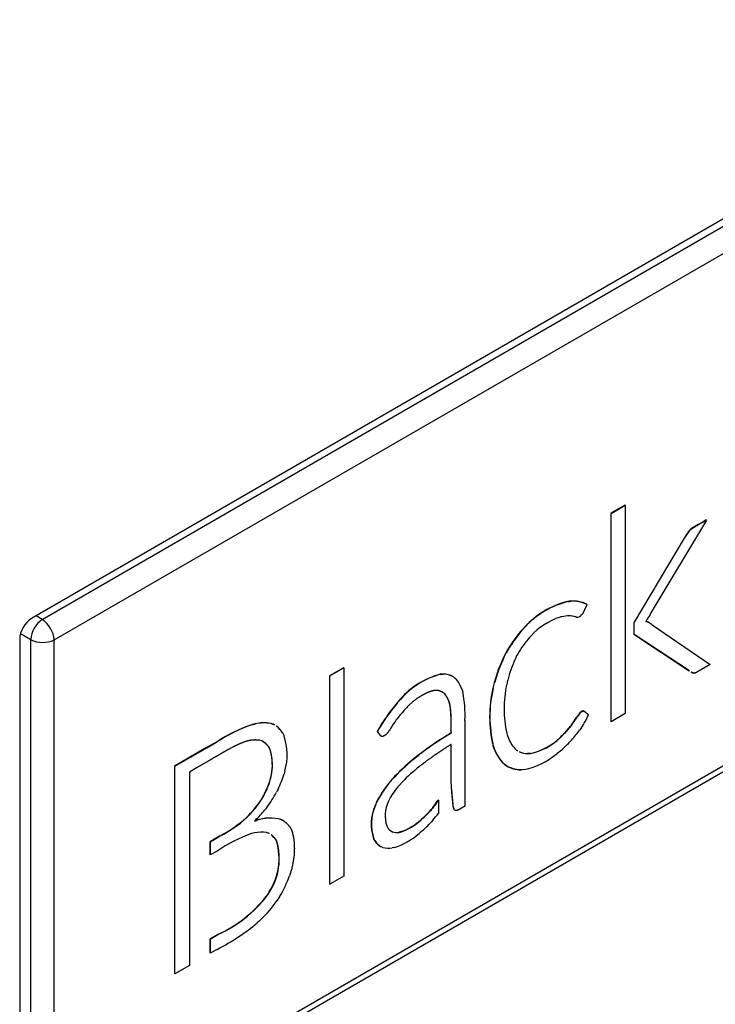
# Model space of a CAD drawing. Header units: millimetres. Extents: x 21 to 270, y 0 to 189.
# Tile 34 of 39: x 261.73 to 263.81, y 124.11 to 127.06. Entities that reach past the tile are written whole.
import ezdxf

# ---------------------------------------------------------------- set-up
doc = ezdxf.new("R2010")
doc.units = ezdxf.units.MM
doc.layers.add('134.125_BW4_CTM-', color=7, linetype='Continuous')
doc.layers.add('Standard', color=7, linetype='Continuous')

# ---------------------------------------------------------------- blocks, each defined once
blk = doc.blocks.new('SE')
at = {"layer": '134.125_BW4_CTM-', "color": 7, "linetype": 'Continuous'}
for p, q in [((71.4327, 47.5178), (63.0677, 42.6882)), ((63.0998, 42.6852), (70.9982, 47.2453)), ((63.1356, 42.6245), (71.0332, 47.1842)), ((71.0332, 45.6509), (63.1356, 41.0912)), ((63.1246, 41.068), (71.023, 45.6281)), ((64.8445, 43.0277), (64.8027, 43.0036)), ((64.8034, 43.0031), (64.8452, 43.0273)), ((64.8452, 43.0273), (64.8445, 43.0277)), ((64.8452, 43.0273), (64.8452, 42.4041)), ((64.8027, 43.0036), (64.8027, 42.3803)), ((64.8034, 43.0031), (64.8027, 43.0036)), ((64.8034, 42.3799), (64.8034, 43.0031)), ((65.0884, 42.9832), (64.9224, 42.7052)), ((65.0786, 42.9783), (65.0644, 42.9701)), ((65.0651, 42.9697), (65.0644, 42.9701)), ((65.0651, 42.9697), (65.0793, 42.9779)), ((65.0877, 42.9836), (65.0786, 42.9783)), ((65.0793, 42.9779), (65.0786, 42.9783)), ((65.0793, 42.9779), (65.0884, 42.9832)), ((65.0884, 42.9832), (65.0877, 42.9836)), ((65.0222, 42.9289), (64.8725, 42.6776)), ((64.8732, 42.6772), (65.0229, 42.9285)), ((65.0269, 42.9368), (65.0222, 42.9289)), ((65.0229, 42.9285), (65.0222, 42.9289)), ((65.0229, 42.9285), (65.0276, 42.9364)), ((65.0276, 42.9364), (65.0269, 42.9368)), ((65.0357, 42.95), (65.0349, 42.949)), ((65.0356, 42.9486), (65.0349, 42.949)), ((65.0356, 42.9486), (65.0364, 42.9496)), ((65.0366, 42.9511), (65.0357, 42.95)), ((65.0364, 42.9496), (65.0357, 42.95)), ((65.0364, 42.9496), (65.0373, 42.9507)), ((65.0373, 42.9507), (65.0366, 42.9511)), ((64.6777, 42.7401), (64.6729, 42.7396)), ((64.6736, 42.7392), (64.6729, 42.7396)), ((64.6736, 42.7392), (64.6784, 42.7397)), ((64.6825, 42.7406), (64.6777, 42.7401)), ((64.6784, 42.7397), (64.6777, 42.7401)), ((64.6784, 42.7397), (64.6832, 42.7402)), ((64.6832, 42.7402), (64.6825, 42.7406)), ((64.7293, 42.7314), (64.7301, 42.731)), ((64.7301, 42.731), (64.7293, 42.7314)), ((64.7301, 42.731), (64.7294, 42.7315)), ((64.7307, 42.7306), (64.73, 42.731)), ((63.0998, 42.6852), (63.0812, 42.6961)), ((64.653, 42.6934), (64.6504, 42.6928)), ((64.6557, 42.694), (64.653, 42.6934)), ((64.6797, 42.6963), (64.6779, 42.6964)), ((64.6814, 42.6962), (64.6797, 42.6963)), ((64.6968, 42.6936), (64.6957, 42.694)), ((64.6985, 42.6931), (64.6968, 42.6936)), ((64.7156, 42.7002), (64.7149, 42.6991)), ((64.7159, 42.7006), (64.7156, 42.7002)), ((64.5438, 42.6627), (64.5385, 42.6569)), ((64.5393, 42.6565), (64.5446, 42.6623)), ((64.5446, 42.6623), (64.5438, 42.6627)), ((64.8725, 42.6776), (64.8715, 42.676)), ((64.8715, 42.676), (64.8715, 42.6414)), ((64.8722, 42.6756), (64.8715, 42.676)), ((64.8722, 42.6756), (64.8732, 42.6772)), ((64.8722, 42.641), (64.8722, 42.6756)), ((64.8732, 42.6772), (64.8725, 42.6776)), ((64.9074, 42.6804), (64.9071, 42.6799)), ((64.9071, 42.6799), (64.9077, 42.6798)), ((64.9077, 42.6798), (64.9072, 42.6801)), ((64.9108, 42.6855), (64.9105, 42.6851)), ((64.9113, 42.6865), (64.9108, 42.6855)), ((64.9127, 42.6781), (64.9123, 42.6784)), ((64.913, 42.678), (64.9123, 42.6784)), ((64.9134, 42.6777), (64.9127, 42.6781)), ((64.9134, 42.6777), (64.9127, 42.6781)), ((64.913, 42.678), (64.9134, 42.6777)), ((64.9141, 42.6773), (64.9134, 42.6777)), ((64.9134, 42.6777), (64.9141, 42.6773)), ((64.9264, 42.6694), (65.1001, 42.5512)), ((63.0652, 42.6252), (63.0345, 42.6426)), ((64.5385, 42.6569), (64.5332, 42.6511)), ((64.5339, 42.6506), (64.5332, 42.6511)), ((64.5339, 42.6506), (64.5393, 42.6565)), ((64.5393, 42.6565), (64.5385, 42.6569)), ((64.5584, 42.6315), (64.5543, 42.627)), ((64.5624, 42.636), (64.5584, 42.6315)), ((64.8715, 42.6414), (65.0368, 42.5321)), ((64.8722, 42.641), (64.8715, 42.6414)), ((65.0375, 42.5317), (64.8722, 42.641)), ((63.0323, 42.627), (63.0323, 41.0757)), ((63.0652, 41.0902), (63.0652, 42.6252)), ((63.1356, 41.0912), (63.1356, 42.6245)), ((64.4845, 42.579), (64.4808, 42.5719)), ((64.4816, 42.5715), (64.4808, 42.5719)), ((64.4816, 42.5715), (64.4852, 42.5785)), ((64.4881, 42.5861), (64.4845, 42.579)), ((64.4852, 42.5785), (64.4845, 42.579)), ((64.4852, 42.5785), (64.4889, 42.5856)), ((64.4889, 42.5856), (64.4881, 42.5861)), ((64.5202, 42.5765), (64.5174, 42.5709)), ((64.5174, 42.5709), (64.5146, 42.5653)), ((65.1001, 42.5512), (65.0811, 42.5403)), ((64.002, 42.5413), (63.9601, 42.5171)), ((63.9601, 42.5171), (63.9601, 41.8939)), ((63.9609, 42.5167), (63.9601, 42.5171)), ((63.9609, 42.5167), (64.0027, 42.5409)), ((63.9609, 41.8935), (63.9609, 42.5167)), ((64.0027, 42.5409), (64.002, 42.5413)), ((64.0027, 42.5409), (64.0027, 41.9177)), ((64.2954, 42.5221), (64.2915, 42.5218)), ((64.2922, 42.5214), (64.2915, 42.5218)), ((64.2922, 42.5214), (64.2961, 42.5217)), ((64.2992, 42.5225), (64.2954, 42.5221)), ((64.2961, 42.5217), (64.2954, 42.5221)), ((64.2961, 42.5217), (64.2999, 42.5221)), ((64.2999, 42.5221), (64.2992, 42.5225)), ((64.3321, 42.5134), (64.3314, 42.5138)), ((64.3321, 42.5134), (64.3371, 42.5093)), ((65.0375, 42.5317), (65.0368, 42.5321)), ((64.451, 42.4882), (64.4492, 42.4802)), ((64.4499, 42.4798), (64.4517, 42.4878)), ((64.4529, 42.4962), (64.451, 42.4882)), ((64.4517, 42.4878), (64.451, 42.4882)), ((64.4517, 42.4878), (64.4537, 42.4957)), ((64.4537, 42.4957), (64.4529, 42.4962)), ((64.4918, 42.4975), (64.4904, 42.4909)), ((64.4933, 42.5041), (64.4918, 42.4975)), ((64.299, 42.4679), (64.3044, 42.4633)), ((64.3051, 42.4629), (64.2997, 42.4675)), ((64.3051, 42.4629), (64.3044, 42.4633)), ((64.3563, 42.4777), (64.3588, 42.4692)), ((64.4499, 42.4798), (64.4492, 42.4802)), ((64.167, 42.4417), (64.1615, 42.4356)), ((64.1623, 42.4352), (64.1615, 42.4356)), ((64.1623, 42.4352), (64.1677, 42.4413)), ((64.1725, 42.4478), (64.167, 42.4417)), ((64.1677, 42.4413), (64.167, 42.4417)), ((64.1677, 42.4413), (64.1732, 42.4474)), ((64.1732, 42.4474), (64.1725, 42.4478)), ((64.1936, 42.425), (64.1906, 42.4218)), ((64.1967, 42.4282), (64.1936, 42.425)), ((64.7021, 42.3962), (64.7008, 42.394)), ((64.7015, 42.3936), (64.7028, 42.3958)), ((64.7028, 42.3958), (64.7021, 42.3962)), ((64.7139, 42.41), (64.713, 42.4094)), ((64.7137, 42.409), (64.713, 42.4094)), ((64.7137, 42.409), (64.7146, 42.4096)), ((64.715, 42.4106), (64.7139, 42.41)), ((64.7146, 42.4096), (64.7139, 42.41)), ((64.7146, 42.4096), (64.7157, 42.4102)), ((64.7157, 42.4102), (64.715, 42.4106)), ((64.8452, 42.4041), (64.8034, 42.3799)), ((63.7317, 42.3723), (63.7261, 42.3708)), ((63.7268, 42.3704), (63.7261, 42.3708)), ((63.7268, 42.3704), (63.7324, 42.3719)), ((63.7373, 42.3738), (63.7317, 42.3723)), ((63.7324, 42.3719), (63.7317, 42.3723)), ((63.7324, 42.3719), (63.738, 42.3734)), ((63.738, 42.3734), (63.7373, 42.3738)), ((63.7878, 42.3735), (63.7841, 42.3748)), ((63.7848, 42.3744), (63.7841, 42.3748)), ((63.7848, 42.3744), (63.7885, 42.3731)), ((63.7915, 42.3722), (63.7878, 42.3735)), ((63.7885, 42.3731), (63.7878, 42.3735)), ((63.7885, 42.3731), (63.7922, 42.3718)), ((63.7922, 42.3718), (63.7915, 42.3722)), ((64.1621, 42.3881), (64.16, 42.3852)), ((64.1643, 42.391), (64.1621, 42.3881)), ((64.3652, 42.3835), (64.3652, 42.3481)), ((64.6824, 42.3678), (64.6805, 42.3653)), ((64.6812, 42.3649), (64.6831, 42.3674)), ((64.6843, 42.3703), (64.6824, 42.3678)), ((64.6831, 42.3674), (64.6824, 42.3678)), ((64.6831, 42.3674), (64.685, 42.3699)), ((64.685, 42.3699), (64.6843, 42.3703)), ((64.7008, 42.394), (64.6996, 42.3922)), ((64.7003, 42.3918), (64.6996, 42.3922)), ((64.7003, 42.3918), (64.7015, 42.3936)), ((64.7015, 42.3936), (64.7008, 42.394)), ((64.8034, 42.3799), (64.8027, 42.3803)), ((63.8201, 42.3456), (63.8219, 42.3417)), ((63.8219, 42.3417), (63.8237, 42.3378)), ((64.1036, 42.3504), (64.1029, 42.3508)), ((64.1411, 42.3571), (64.1395, 42.3546)), ((64.1424, 42.3593), (64.1411, 42.3571)), ((64.3652, 42.3481), (64.3652, 42.1269)), ((64.4905, 42.345), (64.492, 42.3401)), ((64.492, 42.3401), (64.4935, 42.3353)), ((64.656, 42.338), (64.653, 42.3351)), ((64.6537, 42.3347), (64.6567, 42.3376)), ((64.6567, 42.3376), (64.656, 42.338)), ((64.6812, 42.3649), (64.6805, 42.3653)), ((64.712, 42.3591), (64.7097, 42.3559)), ((64.7142, 42.3623), (64.712, 42.3591)), ((63.6242, 42.3208), (63.5919, 42.3022)), ((63.5927, 42.3018), (63.6249, 42.3204)), ((63.6249, 42.3204), (63.6242, 42.3208)), ((63.7559, 42.3227), (63.7518, 42.3241)), ((63.76, 42.3212), (63.7559, 42.3227)), ((64.4496, 42.3082), (64.4516, 42.3024)), ((64.4503, 42.3078), (64.4496, 42.3082)), ((64.4523, 42.302), (64.4503, 42.3078)), ((64.653, 42.3351), (64.6501, 42.3322)), ((64.6508, 42.3318), (64.6501, 42.3322)), ((64.6508, 42.3318), (64.6537, 42.3347)), ((64.6537, 42.3347), (64.653, 42.3351)), ((64.6817, 42.3217), (64.6789, 42.3187)), ((64.6845, 42.3247), (64.6817, 42.3217)), ((63.5919, 42.3022), (63.4962, 42.2469)), ((63.4969, 42.2465), (63.5927, 42.3018)), ((63.5927, 42.3018), (63.5919, 42.3022)), ((64.2245, 42.2791), (64.2095, 42.267)), ((64.2102, 42.2666), (64.2252, 42.2787)), ((64.2252, 42.2787), (64.2245, 42.2791)), ((64.4516, 42.3024), (64.4536, 42.2966)), ((64.4523, 42.302), (64.4516, 42.3024)), ((64.4543, 42.2962), (64.4523, 42.302)), ((64.4543, 42.2962), (64.4536, 42.2966)), ((64.5148, 42.2992), (64.5176, 42.2968)), ((64.5176, 42.2968), (64.5203, 42.2945)), ((64.5567, 42.2846), (64.5528, 42.2844)), ((64.5535, 42.284), (64.5528, 42.2844)), ((64.5535, 42.284), (64.5574, 42.2842)), ((64.5606, 42.2848), (64.5567, 42.2846)), ((64.5574, 42.2842), (64.5567, 42.2846)), ((64.5574, 42.2842), (64.5613, 42.2844)), ((64.5613, 42.2844), (64.5606, 42.2848)), ((64.6452, 42.2876), (64.6419, 42.2849)), ((64.6485, 42.2903), (64.6452, 42.2876)), ((63.5967, 42.2618), (63.5636, 42.2427)), ((64.2102, 42.2666), (64.2095, 42.267)), ((64.2359, 42.2512), (64.2295, 42.2463)), ((64.242, 42.2559), (64.2359, 42.2512)), ((64.4817, 42.2538), (64.4853, 42.251)), ((64.4824, 42.2534), (64.4817, 42.2538)), ((64.486, 42.2506), (64.4824, 42.2534)), ((64.4853, 42.251), (64.4889, 42.2483)), ((64.486, 42.2506), (64.4853, 42.251)), ((64.4896, 42.2479), (64.486, 42.2506)), ((64.4896, 42.2479), (64.4889, 42.2483)), ((63.4962, 42.2469), (63.4962, 41.626)), ((63.4969, 42.2465), (63.4962, 42.2469)), ((63.4969, 41.6256), (63.4969, 42.2465)), ((63.5636, 42.2427), (63.5403, 42.2293)), ((63.5403, 42.2293), (63.5405, 41.6508)), ((63.8254, 42.2283), (63.8241, 42.2238)), ((63.8266, 42.2329), (63.8254, 42.2283)), ((64.3234, 42.2288), (64.3234, 42.2028)), ((64.3241, 42.2283), (64.3234, 42.2288)), ((64.3241, 42.2024), (64.3241, 42.2283)), ((64.5378, 42.2362), (64.5328, 42.2359)), ((64.5428, 42.2366), (64.5378, 42.2362)), ((63.7804, 42.2014), (63.7791, 42.1971)), ((63.7798, 42.1967), (63.7791, 42.1971)), ((63.7798, 42.1967), (63.7811, 42.201)), ((63.7817, 42.2058), (63.7804, 42.2014)), ((63.7811, 42.201), (63.7804, 42.2014)), ((63.7811, 42.201), (63.7824, 42.2054)), ((63.7824, 42.2054), (63.7817, 42.2058)), ((64.1471, 42.2076), (64.1374, 42.1961)), ((64.1381, 42.1957), (64.1374, 42.1961)), ((64.1381, 42.1957), (64.1478, 42.2072)), ((64.1478, 42.2072), (64.1471, 42.2076)), ((64.1772, 42.1991), (64.1691, 42.1902)), ((64.3234, 42.2028), (64.3251, 42.1697)), ((64.3241, 42.2024), (64.3234, 42.2028)), ((64.3258, 42.1693), (64.3241, 42.2024)), ((63.8036, 42.1731), (63.8013, 42.1685)), ((63.806, 42.1777), (63.8036, 42.1731)), ((64.3258, 42.1693), (64.3251, 42.1697)), ((64.3261, 42.1696), (64.3258, 42.1693)), ((63.7566, 42.1486), (63.7539, 42.1442)), ((63.7546, 42.1438), (63.7539, 42.1442)), ((63.7546, 42.1438), (63.7573, 42.1482)), ((63.7592, 42.153), (63.7566, 42.1486)), ((63.7573, 42.1482), (63.7566, 42.1486)), ((63.7573, 42.1482), (63.76, 42.1526)), ((63.76, 42.1526), (63.7592, 42.153)), ((64.1012, 42.1402), (64.0966, 42.1294)), ((64.0973, 42.129), (64.1019, 42.1397)), ((64.1019, 42.1397), (64.1012, 42.1402)), ((64.1394, 42.1481), (64.1356, 42.1402)), ((64.2852, 42.1454), (64.2827, 42.1416)), ((64.2834, 42.1412), (64.2827, 42.1416)), ((64.2834, 42.1412), (64.2859, 42.145)), ((64.2859, 42.145), (64.2852, 42.1454)), ((64.2859, 42.145), (64.2859, 42.1056)), ((63.719, 42.1008), (63.7148, 42.0966)), ((63.7155, 42.0962), (63.7197, 42.1004)), ((63.7197, 42.1004), (63.719, 42.1008)), ((63.7689, 42.1191), (63.7663, 42.1158)), ((63.7723, 42.1234), (63.7689, 42.1191)), ((64.0973, 42.129), (64.0966, 42.1294)), ((64.2692, 42.1226), (64.2666, 42.1195)), ((64.2673, 42.1191), (64.2666, 42.1195)), ((64.2673, 42.1191), (64.2699, 42.1222)), ((64.2699, 42.1222), (64.2692, 42.1226)), ((63.7148, 42.0966), (63.7106, 42.0924)), ((63.7113, 42.092), (63.7106, 42.0924)), ((63.7113, 42.092), (63.7155, 42.0962)), ((63.7155, 42.0962), (63.7148, 42.0966)), ((63.7382, 42.0849), (63.7351, 42.082)), ((63.7351, 42.082), (63.7418, 42.0843)), ((63.7411, 42.0847), (63.7362, 42.083)), ((63.7418, 42.0843), (63.7411, 42.0847)), ((63.8192, 42.085), (63.8154, 42.087)), ((63.8161, 42.0866), (63.8154, 42.087)), ((63.8161, 42.0866), (63.8199, 42.0846)), ((63.8235, 42.0827), (63.8192, 42.085)), ((63.8199, 42.0846), (63.8192, 42.085)), ((63.8199, 42.0846), (63.8242, 42.0823)), ((63.8242, 42.0823), (63.8235, 42.0827)), ((64.2361, 42.0887), (64.2332, 42.0861)), ((64.2339, 42.0857), (64.2332, 42.0861)), ((64.2339, 42.0857), (64.2368, 42.0883)), ((64.2389, 42.0911), (64.2361, 42.0887)), ((64.2368, 42.0883), (64.2361, 42.0887)), ((64.2368, 42.0883), (64.2396, 42.0907)), ((64.2396, 42.0907), (64.2389, 42.0911)), ((64.2693, 42.0854), (64.2649, 42.0803)), ((63.7309, 42.0462), (63.7266, 42.0452)), ((63.7352, 42.0473), (63.7309, 42.0462)), ((63.7742, 42.0469), (63.7713, 42.0478)), ((63.7771, 42.046), (63.7742, 42.0469)), ((64.1312, 42.0682), (64.1332, 42.0643)), ((64.1487, 42.0501), (64.1455, 42.0515)), ((64.1462, 42.0511), (64.1455, 42.0515)), ((64.1462, 42.0511), (64.1494, 42.0497)), ((64.1494, 42.0497), (64.1487, 42.0501)), ((64.1718, 42.05), (64.1675, 42.0491)), ((64.1682, 42.0487), (64.1675, 42.0491)), ((64.1682, 42.0487), (64.1725, 42.0496)), ((64.1725, 42.0496), (64.1718, 42.05)), ((64.2313, 42.0478), (64.2281, 42.0451)), ((64.2345, 42.0505), (64.2313, 42.0478)), ((63.6139, 42.0277), (63.6023, 42.021)), ((63.6023, 42.021), (63.6023, 41.9814)), ((63.6031, 42.0206), (63.6023, 42.021)), ((63.6031, 42.0206), (63.6147, 42.0273)), ((63.6031, 41.981), (63.6031, 42.0206)), ((63.6322, 42.0383), (63.6139, 42.0277)), ((63.6147, 42.0273), (63.6139, 42.0277)), ((63.6147, 42.0273), (63.6329, 42.0379)), ((63.6329, 42.0379), (63.6322, 42.0383)), ((63.7986, 42.0274), (63.8002, 42.0245)), ((63.7994, 42.027), (63.7986, 42.0274)), ((63.8009, 42.0241), (63.7994, 42.027)), ((63.8002, 42.0245), (63.8017, 42.0217)), ((63.8009, 42.0241), (63.8002, 42.0245)), ((63.8024, 42.0213), (63.8009, 42.0241)), ((63.8024, 42.0213), (63.8017, 42.0217)), ((64.0921, 42.0298), (64.095, 42.0242)), ((64.0928, 42.0294), (64.0921, 42.0298)), ((64.0957, 42.0238), (64.0928, 42.0294)), ((64.0957, 42.0238), (64.095, 42.0242)), ((63.6232, 41.9926), (63.6031, 41.981)), ((64.1151, 42.0052), (64.1144, 42.0056)), ((64.1198, 42.0033), (64.1151, 42.0052)), ((64.1535, 42.0034), (64.1474, 42.002)), ((63.6031, 41.981), (63.6023, 41.9814)), ((63.8424, 41.9248), (63.8403, 41.9183)), ((63.8444, 41.9313), (63.8424, 41.9248)), ((64.0027, 41.9177), (63.9609, 41.8935)), ((63.7792, 41.8704), (63.7749, 41.8637)), ((63.7756, 41.8633), (63.7799, 41.87)), ((63.7799, 41.87), (63.7792, 41.8704)), ((63.9609, 41.8935), (63.9601, 41.8939)), ((63.7749, 41.8637), (63.7706, 41.857)), ((63.7713, 41.8565), (63.7706, 41.857)), ((63.7713, 41.8565), (63.7756, 41.8633)), ((63.7756, 41.8633), (63.7749, 41.8637)), ((63.8066, 41.8499), (63.8027, 41.844)), ((63.8105, 41.8558), (63.8066, 41.8499)), ((63.7492, 41.7829), (63.7436, 41.7777)), ((63.7548, 41.7881), (63.7492, 41.7829)), ((63.6253, 41.7433), (63.6023, 41.73)), ((63.6023, 41.73), (63.6023, 41.6873)), ((63.6031, 41.7296), (63.6023, 41.73)), ((63.6031, 41.7296), (63.626, 41.7429)), ((63.6031, 41.6869), (63.6031, 41.7296)), ((63.626, 41.7429), (63.6253, 41.7433)), ((63.6233, 41.6986), (63.6031, 41.6869)), ((63.6031, 41.6869), (63.6023, 41.6873)), ((63.5405, 41.6508), (63.4969, 41.6256)), ((63.4969, 41.6256), (63.4962, 41.626))]:
    blk.add_line(p, q, dxfattribs=at)
for centre, radius, start, end in [((65.1215, 42.8832), 0.1088, 142.7656, 150.4887), ((65.1222, 42.8828), 0.1088, 142.7656, 150.4887), ((64.7353, 42.4882), 0.259, 103.9323, 137.6563), ((64.736, 42.4878), 0.259, 103.9323, 137.6563), ((64.6896, 42.6525), 0.0883, 63.2629, 94.6267), ((64.6904, 42.6534), 0.0871, 63.5301, 94.7654), ((64.7184, 42.4911), 0.2129, 108.6156, 137.1025), ((64.6806, 42.5675), 0.1289, 91.1801, 101.1358), ((64.6746, 42.605), 0.0914, 76.6746, 85.7013), ((64.7013, 42.7106), 0.0178, 260.7203, 319.83), ((65.9047, 42.1119), 1.1476, 148.8681, 149.9539), ((63.1416, 42.6211), 0.0765, 123.099, 176.901), ((63.0558, 42.6183), 0.0801, 4.4668, 56.6388), ((64.9018, 42.6568), 0.024, 63.95, 76.6741), ((64.8101, 42.7466), 0.1177, 325.7583, 328.4814), ((64.9025, 42.6564), 0.024, 63.95, 77.3683), ((64.826, 42.5269), 0.1743, 54.8329, 59.6145), ((64.8791, 42.363), 0.4501, 140.2159, 150.2985), ((64.8798, 42.3626), 0.4501, 140.2159, 150.2985), ((63.1011, 42.6982), 0.0813, 243.7996, 295.0948), ((64.8105, 42.4169), 0.3313, 140.6391, 151.2046), ((64.9372, 42.3607), 0.5028, 155.1695, 164.3752), ((64.9379, 42.3603), 0.5028, 155.1695, 164.3752), ((64.8885, 42.4008), 0.4084, 156.2525, 165.3519), ((64.3522, 42.2915), 0.2381, 104.7538, 138.9914), ((64.3529, 42.2911), 0.2381, 104.7538, 138.9914), ((64.2992, 42.4587), 0.0638, 59.7558, 90.0368), ((64.2999, 42.4583), 0.0638, 59.7558, 90.0368), ((64.2678, 42.4457), 0.0941, 19.8472, 42.4968), ((64.835, 42.4183), 0.3522, 168.1045, 192.0217), ((64.0504, 42.4031), 0.3154, 356.4257, 12.0928), ((64.8162, 42.3952), 0.3768, 166.9626, 193.3595), ((64.8169, 42.3948), 0.3768, 166.9626, 193.3595), ((64.5835, 42.0808), 0.5513, 139.9426, 150.6746), ((64.5842, 42.0804), 0.5513, 139.9426, 150.6746), ((64.5141, 42.119), 0.4431, 136.8986, 142.1335), ((64.7527, 42.3655), 0.0592, 132.0853, 148.7247), ((64.7534, 42.3651), 0.0592, 132.0853, 148.7247), ((64.5354, 42.4883), 0.2187, 324.8267, 335.9073), ((63.8871, 41.9142), 0.4842, 109.4189, 122.8775), ((63.8878, 41.9138), 0.4842, 109.4189, 122.8775), ((63.7632, 42.2553), 0.1213, 80.0786, 102.3444), ((63.7639, 42.2549), 0.1213, 80.0786, 102.3444), ((63.7594, 42.31), 0.07, 58.1698, 62.6417), ((63.7601, 42.3096), 0.07, 58.5112, 62.6417), ((63.7601, 42.3096), 0.07, 30.978, 54.7969), ((63.7594, 42.31), 0.07, 30.978, 52.6384), ((64.6521, 42.0311), 0.6063, 144.2679, 147.2221), ((64.3651, 42.6099), 0.3991, 323.1036, 326.9408), ((64.3658, 42.6095), 0.3991, 323.1036, 326.9408), ((63.6521, 42.2806), 0.1809, 344.6994, 18.4399), ((64.3823, 42.6088), 0.385, 315.2973, 320.7553), ((64.383, 42.6084), 0.385, 315.2973, 320.7553), ((64.3685, 42.6063), 0.4232, 318.2877, 323.7275), ((64.5996, 42.3736), 0.1128, 199.8447, 221.2559), ((64.5228, 42.4643), 0.1834, 281.8887, 313.9438), ((64.5235, 42.4639), 0.1834, 281.8887, 313.9438), ((64.3575, 42.6321), 0.4489, 310.3993, 315.7174), ((64.5761, 42.3462), 0.1321, 202.0601, 224.4076), ((64.5768, 42.3458), 0.1321, 202.0601, 224.4076), ((64.5559, 42.3519), 0.0676, 237.4696, 241.6168), ((64.5567, 42.3515), 0.0676, 237.4696, 241.316), ((64.5567, 42.3515), 0.0676, 244.8762, 267.3421), ((64.5559, 42.3519), 0.0676, 246.5334, 267.3421), ((64.4994, 42.4513), 0.219, 281.4163, 310.5946), ((64.66, 41.7316), 0.6997, 130.0733, 137.1355), ((64.6607, 41.7312), 0.6997, 130.0733, 137.1355), ((64.5343, 42.3279), 0.0916, 240.2815, 268.6239), ((64.535, 42.3274), 0.0916, 240.2815, 268.6239), ((63.479, 42.333), 0.362, 334.5897, 342.4298), ((64.6187, 41.7618), 0.6214, 128.7759, 135.2748), ((63.5188, 42.2881), 0.2758, 330.6794, 340.731), ((63.5195, 42.2877), 0.2758, 330.6794, 340.731), ((64.4092, 41.9805), 0.347, 141.583, 152.6013), ((64.4099, 41.9801), 0.347, 141.583, 152.6013), ((64.3745, 42.0136), 0.2709, 139.3133, 150.2322), ((63.43, 42.3756), 0.4251, 323.6228, 330.8473), ((63.4665, 42.3393), 0.3474, 316.6364, 325.8235), ((63.4672, 42.3389), 0.3474, 316.6364, 325.8235), ((64.2251, 42.0986), 0.0986, 155.0537, 197.9851), ((64.1282, 42.2369), 0.1815, 320.984, 328.3151), ((64.1289, 42.2365), 0.1815, 320.984, 328.3151), ((63.4362, 42.3882), 0.4279, 314.8813, 320.4812), ((64.2185, 42.0741), 0.1339, 155.5932, 199.3237), ((64.2192, 42.0737), 0.1339, 155.5932, 199.3237), ((63.9733, 42.3778), 0.3908, 312.8227, 318.6287), ((63.974, 42.3774), 0.3908, 312.8227, 318.6287), ((63.9085, 42.3996), 0.4784, 318.9512, 322.08), ((63.4605, 42.3708), 0.3742, 297.3214, 311.9401), ((63.4612, 42.3703), 0.3742, 297.3214, 311.9401), ((63.7819, 41.9659), 0.1256, 74.5471, 108.9384), ((63.7826, 41.9655), 0.1256, 74.5471, 108.9384), ((64.1169, 42.2139), 0.1728, 288.5228, 312.3007), ((64.1176, 42.2135), 0.1728, 288.5228, 312.3007), ((63.9709, 42.3487), 0.3981, 311.4759, 317.6095), ((63.8906, 41.5947), 0.4794, 109.9994, 123.9035), ((63.7547, 41.9499), 0.0993, 80.4122, 101.3451), ((63.7522, 41.9955), 0.0563, 61.3108, 64.6633), ((63.753, 41.9951), 0.0563, 61.0015, 64.6633), ((64.1668, 42.0843), 0.0391, 210.7918, 238.1701), ((64.1605, 42.0931), 0.0445, 254.5919, 278.9908), ((64.1612, 42.0927), 0.0445, 254.5919, 278.9908), ((64.0914, 42.2018), 0.2079, 287.3777, 311.0704), ((63.6255, 41.9706), 0.1835, 326.8936, 16.1641), ((63.6262, 41.9702), 0.1835, 326.8936, 16.1641), ((63.753, 41.9951), 0.0563, 34.5134, 54.9804), ((63.7522, 41.9955), 0.0563, 34.5134, 53.6189), ((64.1422, 42.0538), 0.0556, 212.0922, 240.0111), ((64.1429, 42.0534), 0.0556, 212.0922, 240.0111), ((64.1369, 42.0716), 0.0704, 255.9947, 278.5782), ((63.4862, 42.0493), 0.3776, 329.1763, 339.6976), ((63.463, 42.1003), 0.3922, 294.4448, 321.6484), ((63.4637, 42.0999), 0.3922, 294.4448, 321.6484), ((63.4384, 42.1077), 0.4497, 314.7147, 324.1007), ((63.3271, 42.2795), 0.6521, 297.0111, 309.6899)]:
    blk.add_arc(centre, radius, start, end, dxfattribs=at)
blk.add_ellipse((63.0677, 42.6474), major_axis=(-0.025, -0.0433), ratio=0.57735, start_param=3.926991, end_param=5.497787, dxfattribs=at)
for points, knots in [([(65.0644, 42.9701), (65.0568, 42.9657), (65.0532, 42.9637), (65.0497, 42.9616), (65.0488, 42.9611), (65.048, 42.9606), (65.0445, 42.9584), (65.041, 42.9561), (65.0366, 42.9511)], [0, 0, 0, 0.394681, 0.394681, 0.55144, 0.55144, 0.704611, 0.704611, 1, 1, 1]), ([(65.0373, 42.9507), (65.0417, 42.9557), (65.0452, 42.958), (65.0487, 42.9602), (65.0495, 42.9607), (65.0504, 42.9612), (65.0539, 42.9633), (65.0575, 42.9653), (65.0651, 42.9697)], [0, 0, 0, 0.295389, 0.295389, 0.44856, 0.44856, 0.605319, 0.605319, 1, 1, 1]), ([(64.7307, 42.7306), (64.7298, 42.7285), (64.7275, 42.7236), (64.7252, 42.7187), (64.7228, 42.7135), (64.7203, 42.7083), (64.7191, 42.7057), (64.7178, 42.7031), (64.7159, 42.7006)], [0, 0, 0, 0.230611, 0.230611, 0.563589, 0.563589, 0.821104, 0.821104, 1, 1, 1]), ([(65.0811, 42.5403), (65.0725, 42.5353), (65.068, 42.5327), (65.0635, 42.5301), (65.0586, 42.5271), (65.0538, 42.5241), (65.0493, 42.5256), (65.0448, 42.5271), (65.0441, 42.5275), (65.0437, 42.5277), (65.0431, 42.528)], [0, 0, 0, 0.320648, 0.320648, 0.548858, 0.548858, 0.796456, 0.796456, 0.959594, 0.959594, 1, 1, 1]), ([(65.0435, 42.5278), (65.0443, 42.5274), (65.0486, 42.526), (65.0531, 42.5245), (65.0579, 42.5275), (65.0628, 42.5305), (65.0673, 42.5331), (65.0718, 42.5357), (65.0804, 42.5407)], [0, 0, 0, 0.163929, 0.163929, 0.423842, 0.423842, 0.663403, 0.663403, 1, 1, 1]), ([(64.2997, 42.4675), (64.2846, 42.4757), (64.2718, 42.4727), (64.259, 42.4697), (64.2473, 42.4639), (64.2356, 42.4581), (64.2248, 42.451), (64.214, 42.4439), (64.1967, 42.4282)], [0, 0, 0, 0.307143, 0.307143, 0.534368, 0.534368, 0.738807, 0.738807, 1, 1, 1]), ([(64.3044, 42.4633), (64.3162, 42.4479), (64.3193, 42.4323), (64.3223, 42.4166), (64.3228, 42.4017), (64.3233, 42.3868), (64.3233, 42.3817), (64.3233, 42.3766), (64.3234, 42.3673), (64.3235, 42.358), (64.3233, 42.3531), (64.323, 42.3482), (64.3244, 42.3478), (64.3259, 42.3473), (64.3039, 42.3341), (64.2819, 42.3208), (64.2652, 42.3091), (64.2485, 42.2973), (64.2245, 42.2791)], [0, 0, 0, 0.175046, 0.175046, 0.307741, 0.307741, 0.389609, 0.389609, 0.44787, 0.44787, 0.504832, 0.504832, 0.530512, 0.530512, 0.628085, 0.628085, 0.808591, 0.808591, 1, 1, 1]), ([(64.2252, 42.2787), (64.2492, 42.2969), (64.2659, 42.3087), (64.2826, 42.3204), (64.3046, 42.3337), (64.3266, 42.3469), (64.3251, 42.3474), (64.3237, 42.3478), (64.324, 42.3527), (64.3242, 42.3576), (64.3241, 42.3669), (64.3241, 42.3762), (64.324, 42.3813), (64.324, 42.3864), (64.3235, 42.4013), (64.323, 42.4162), (64.32, 42.4318), (64.3169, 42.4475), (64.3051, 42.4629)], [0, 0, 0, 0.191409, 0.191409, 0.371915, 0.371915, 0.469488, 0.469488, 0.495168, 0.495168, 0.55213, 0.55213, 0.610391, 0.610391, 0.692259, 0.692259, 0.824954, 0.824954, 1, 1, 1]), ([(64.7351, 42.399), (64.7342, 42.4013), (64.7318, 42.4033), (64.7295, 42.4052), (64.7272, 42.4072), (64.7248, 42.4091), (64.7244, 42.4095), (64.7239, 42.4099), (64.7219, 42.4113), (64.7199, 42.4127), (64.715, 42.4106)], [0, 0, 0, 0.184217, 0.184217, 0.444508, 0.444508, 0.600526, 0.600526, 0.730866, 0.730866, 1, 1, 1]), ([(64.7157, 42.4102), (64.7206, 42.4123), (64.7226, 42.4109), (64.7246, 42.4095), (64.7251, 42.4091), (64.7255, 42.4087), (64.7279, 42.4068), (64.7302, 42.4048), (64.7325, 42.4028), (64.7349, 42.4009), (64.7351, 42.399)], [0, 0, 0, 0.269134, 0.269134, 0.399474, 0.399474, 0.555492, 0.555492, 0.815783, 0.815783, 1, 1, 1]), ([(64.1395, 42.3546), (64.1321, 42.3437), (64.1287, 42.3409), (64.1253, 42.3381), (64.1208, 42.3363), (64.1164, 42.3344), (64.1137, 42.3372), (64.111, 42.34), (64.1092, 42.3425), (64.1074, 42.3451), (64.1058, 42.3473), (64.1042, 42.3495), (64.1036, 42.3504)], [0, 0, 0, 0.26111, 0.26111, 0.424218, 0.424218, 0.601555, 0.601555, 0.770783, 0.770783, 0.909453, 0.909453, 1, 1, 1]), ([(63.7518, 42.3241), (63.7278, 42.3273), (63.7076, 42.32), (63.6873, 42.3127), (63.6698, 42.3033), (63.6523, 42.294), (63.6517, 42.2936), (63.6511, 42.2932), (63.6453, 42.2899), (63.6396, 42.2866), (63.626, 42.2787), (63.6124, 42.2709), (63.5967, 42.2618)], [0, 0, 0, 0.302264, 0.302264, 0.541149, 0.541149, 0.654812, 0.654812, 0.694729, 0.694729, 0.816263, 0.816263, 1, 1, 1]), ([(63.7593, 42.3216), (63.7772, 42.3101), (63.7819, 42.2947), (63.7865, 42.2792), (63.7875, 42.2626), (63.7885, 42.2459), (63.7879, 42.2409), (63.7874, 42.236), (63.7861, 42.2273), (63.7849, 42.2185), (63.7817, 42.2058)], [0, 0, 0, 0.347556, 0.347556, 0.607793, 0.607793, 0.76595, 0.76595, 0.858428, 0.858428, 1, 1, 1]), ([(63.7824, 42.2054), (63.7856, 42.2181), (63.7868, 42.2268), (63.7881, 42.2356), (63.7886, 42.2405), (63.7892, 42.2455), (63.7882, 42.2622), (63.7872, 42.2788), (63.7826, 42.2943), (63.7779, 42.3097), (63.76, 42.3212)], [0, 0, 0, 0.141572, 0.141572, 0.23405, 0.23405, 0.392207, 0.392207, 0.652444, 0.652444, 1, 1, 1]), ([(64.3241, 42.2283), (64.3241, 42.2416), (64.3241, 42.2567), (64.3241, 42.2719), (64.3241, 42.2851), (64.3241, 42.2983), (64.324, 42.3038), (64.3239, 42.3093), (64.3246, 42.3114), (64.3253, 42.3135), (64.3074, 42.3014), (64.2896, 42.2893), (64.2758, 42.28), (64.262, 42.2707), (64.242, 42.2559)], [0, 0, 0, 0.158555, 0.158555, 0.317137, 0.317137, 0.42181, 0.42181, 0.462722, 0.462722, 0.575814, 0.575814, 0.780585, 0.780585, 1, 1, 1]), ([(64.3234, 42.284), (64.3233, 42.2714), (64.3233, 42.2571), (64.3234, 42.242), (64.3234, 42.2288)], [0, 0, 0, 0.485091, 0.485091, 1, 1, 1]), ([(64.3254, 42.1701), (64.3257, 42.167), (64.3265, 42.159), (64.3273, 42.1509), (64.3282, 42.1418), (64.3292, 42.1326), (64.3296, 42.1283), (64.3301, 42.124), (64.3317, 42.1197), (64.3318, 42.1194), (64.332, 42.119)], [0, 0, 0, 0.213431, 0.213431, 0.544654, 0.544654, 0.804293, 0.804293, 0.987189, 0.987189, 1, 1, 1]), ([(64.3652, 42.1269), (64.3637, 42.1261), (64.3602, 42.124), (64.3567, 42.122), (64.3524, 42.1195), (64.3481, 42.117), (64.3437, 42.1151), (64.3394, 42.1133), (64.3367, 42.1142), (64.334, 42.115), (64.3324, 42.1193), (64.3308, 42.1235), (64.3303, 42.1279), (64.3299, 42.1322), (64.3289, 42.1414), (64.328, 42.1505), (64.3272, 42.1586), (64.3264, 42.1666), (64.3261, 42.1696)], [0, 0, 0, 0.059278, 0.059278, 0.151493, 0.151493, 0.25451, 0.25451, 0.34494, 0.34494, 0.439258, 0.439258, 0.543147, 0.543147, 0.690626, 0.690626, 0.878767, 0.878767, 1, 1, 1]), ([(63.8242, 42.0823), (63.8432, 42.0673), (63.8481, 42.0502), (63.8531, 42.0331), (63.8541, 42.0163), (63.8552, 41.9996), (63.854, 41.9824), (63.8528, 41.9652), (63.8444, 41.9313)], [0, 0, 0, 0.311886, 0.311886, 0.531764, 0.531764, 0.728144, 0.728144, 1, 1, 1])]:
    blk.add_open_spline(points, degree=2, knots=knots, dxfattribs=at)

msp = doc.modelspace()

# ---------------------------------------------------------------- block references
at = {"layer": 'Standard', "color": 7}
msp.add_blockref('SE', (198.697, 82.5764), dxfattribs=at)

doc.saveas('drawing.dxf')
